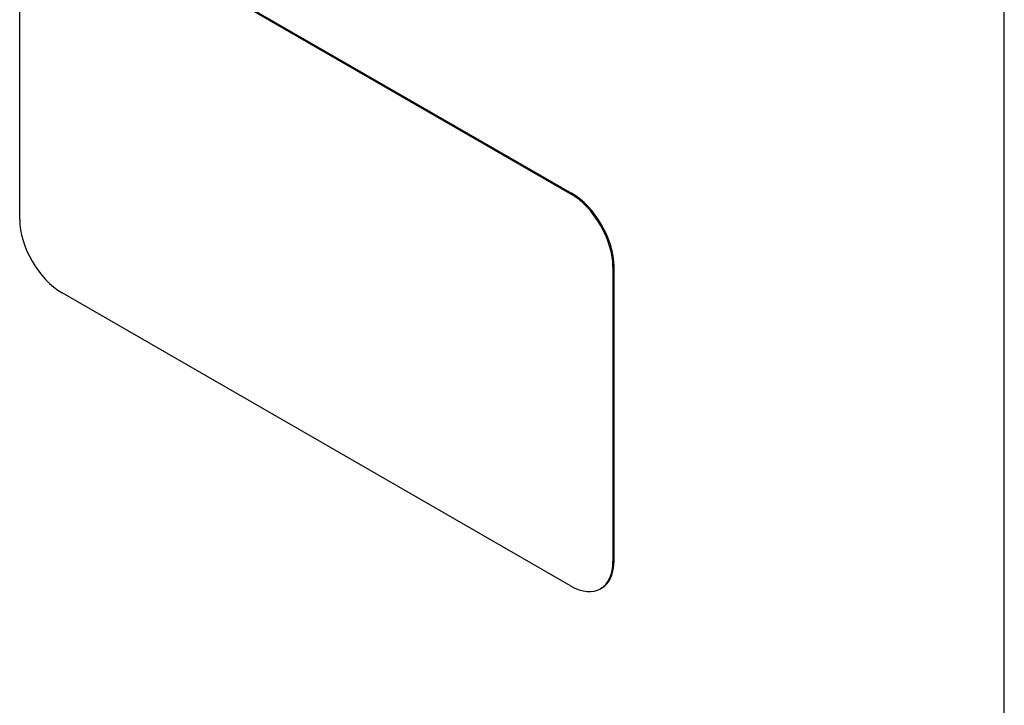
# Model space of a CAD drawing. Header units: inches. Extents: x 387.2 to 455.7, y 148.1 to 211.9.
# Tile 37 of 97: x 416.7 to 420.8, y 189 to 191.8. Entities that reach past the tile are written whole.
import ezdxf

# ---------------------------------------------------------------- set-up
doc = ezdxf.new("R2010")
doc.units = ezdxf.units.IN
doc.header["$MEASUREMENT"] = 0
doc.layers.add('Visible Edges(ANSI)', color=7, linetype='Continuous', lineweight=25)
doc.layers.add('Visible Tangent Edges(ANSI)', color=7, linetype='Continuous', lineweight=25)

msp = doc.modelspace()

# ---------------------------------------------------------------- linework, layer by layer
at = {"layer": 'Visible Edges(ANSI)'}
for p, q in [((416.9143, 192.3228), (419.0356, 191.1013)), ((416.9185, 192.3253), (419.0399, 191.1037)), ((416.7375, 190.9939), (416.7375, 192.2203)), ((419.2124, 190.7951), (419.2124, 189.5687)), ((419.2166, 190.7975), (419.2166, 189.5712)), ((419.0356, 189.4662), (416.9143, 190.6877)), ((419.1646, 189.4563), (419.1604, 189.4539))]:
    msp.add_line(p, q, dxfattribs=at)
for centre, major_axis, start_param, end_param in [((419.0356, 190.8969), (0.1248, -0.2166), 0.787332, 2.358128), ((419.0399, 190.8993), (-0.1248, 0.2166), 3.928925, 5.499721), ((416.9143, 190.8921), (-0.1248, 0.2166), 0.787332, 2.358128), ((419.0356, 189.6705), (0.1248, -0.2166), 5.499721, 7.070517), ((419.0399, 189.673), (0.1248, -0.2166), 0, 0.787332)]:
    msp.add_ellipse(centre, major_axis=major_axis, ratio=0.578093, start_param=start_param, end_param=end_param, dxfattribs=at)
at = {"layer": 'Visible Tangent Edges(ANSI)'}
for p, q in [((420.8448, 167.6962), (420.8448, 191.9937)), ((419.0399, 191.1037), (419.0356, 191.1013)), ((419.2124, 190.7951), (419.2166, 190.7975)), ((419.2166, 189.5712), (419.2124, 189.5687))]:
    msp.add_line(p, q, dxfattribs=at)

doc.saveas('drawing.dxf')
